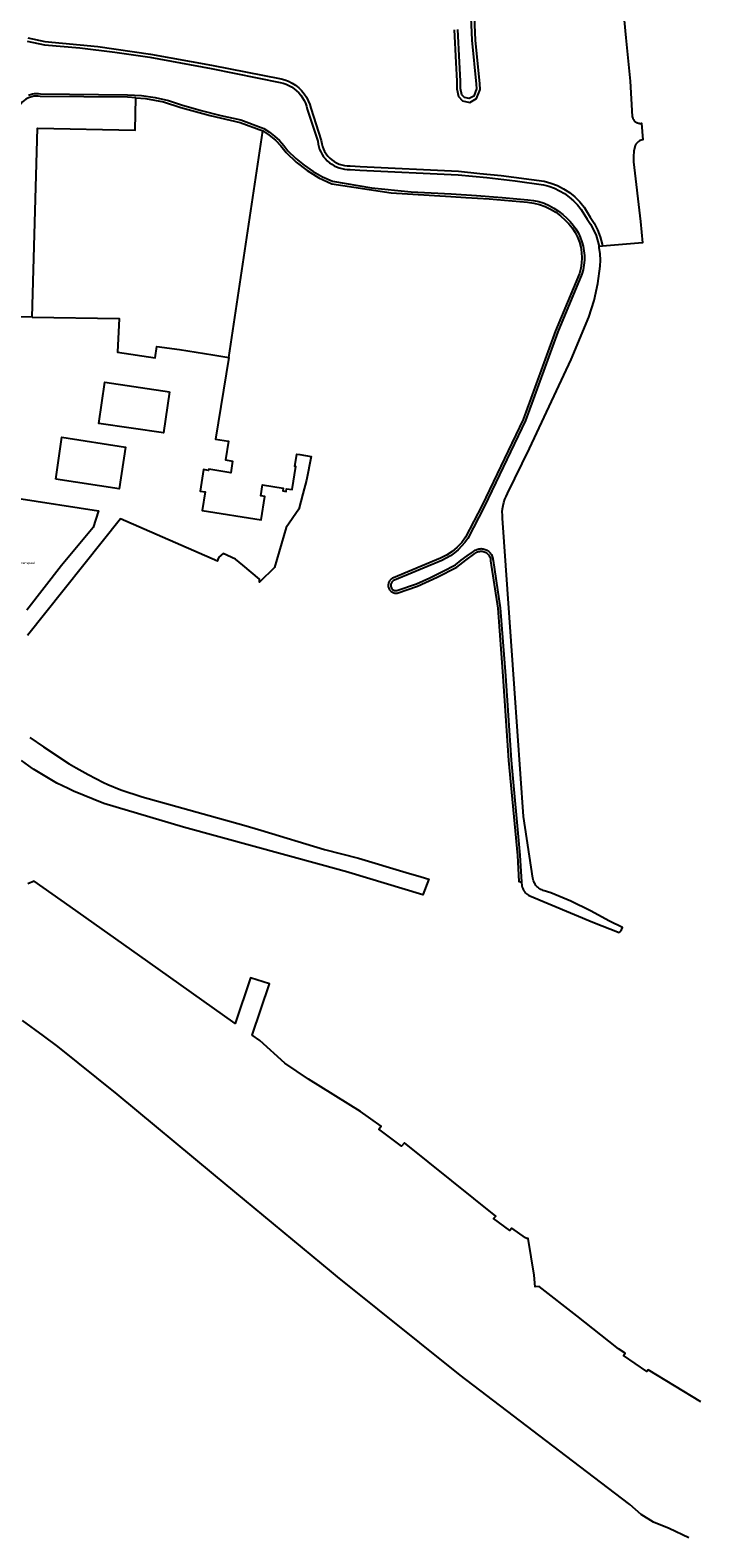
# Model space of a CAD drawing. Extents: x 120829 to 122681, y 456360 to 459111.
# Tile 5 of 32: x 121247 to 121388, y 456360 to 456677. Entities that reach past the tile are written whole.
import ezdxf

# ---------------------------------------------------------------- set-up
doc = ezdxf.new("R2010")
doc.units = 0
doc.header["$LTSCALE"] = 4
doc.layers.get('0').update_dxf_attribs({"linetype": 'CONTINUOUS'})
for name, color, linetype in [('G_BTD', 3, 'CONTINUOUS'), ('G_OTD', 32, 'CONTINUOUS'), ('G_OWT', 6, 'CONTINUOUS'), ('G_WGD', 7, 'CONTINUOUS'), ('G_WTD', 5, 'CONTINUOUS')]:
    doc.layers.add(name, color=color, linetype=linetype)
doc.layers.add('PPAL', color=7, linetype='CONTINUOUS', true_color=0xbd2877)
doc.styles.get("Standard").update_dxf_attribs({"font": 'ISO'})

# ---------------------------------------------------------------- blocks, each defined once
blk = doc.blocks.new('grensmarkering')
at = {"linetype": 'ByBlock', "lineweight": -2}
h = blk.add_hatch(color=0, dxfattribs=at)
h.dxf.hatch_style = 1
h.paths.add_polyline_path([(0.09, 0.55, 0.219912), (0.05, 0.61, -0.457379), (0.04, 0.66, 2.245674), (-0.04, 0.66, -0.457379), (-0.05, 0.61, 0.219912), (-0.09, 0.55), (-0.15, 0.04), (-0.18, 0.04), (-0.18, 0.01, 0.018367), (-0.1, 0, -0.954633), (0.1, 0, 0.018367), (0.18, 0.01), (0.18, 0.04), (0.15, 0.04)])
at = {"linetype": 'ByBlock', "lineweight": -2, "true_color": 0x681648}
h = blk.add_hatch(color=219, dxfattribs=at)
h.dxf.hatch_style = 1
h.paths.add_polyline_path([(0.1, 0, 1), (-0.1, 0, 1)])
at = {"linetype": 'ByBlock', "lineweight": -2}
h = blk.add_hatch(color=0, dxfattribs=at)
h.dxf.hatch_style = 1
h.paths.add_polyline_path([(0.18, -0.04, -0.022381), (0.08, -0.06, -0.528879), (-0.08, -0.06, -0.022381), (-0.18, -0.04), (-0.18, -0.13, 0.083333), (0.18, -0.13)])
at = {"color": 0, "linetype": 'ByBlock', "lineweight": -2}
blk.add_attdef('GRENSMARKERING', (0.5, 0.35), '', height=0.5, dxfattribs=at)

msp = doc.modelspace()

# ---------------------------------------------------------------- linework, layer by layer
at = {"layer": 'G_BTD', "linetype": 'Continuous', "transparency": 33554687}
for points in [[(121369.26, 456711.64), (121372.64, 456675.84), (121373.56, 456666.69), (121374, 456659.24), (121374.03, 456659.06), (121374.08, 456658.9), (121374.14, 456658.75), (121374.22, 456658.6), (121374.31, 456658.46), (121374.42, 456658.33), (121374.54, 456658.22), (121374.67, 456658.11), (121374.81, 456658.02), (121374.96, 456657.95), (121375.11, 456657.89), (121375.27, 456657.84), (121375.43, 456657.81), (121375.6, 456657.8), (121375.77, 456657.8), (121375.93, 456657.82), (121376.195, 456654.34), (121376.09, 456654.32), (121375.88, 456654.27), (121375.68, 456654.2), (121375.49, 456654.1), (121375.31, 456653.99), (121375.14, 456653.86), (121374.99, 456653.72), (121374.85, 456653.56), (121374.73, 456653.39), (121374.58, 456653.14), (121374.33, 456651.96), (121374.22, 456650.83), (121374.22, 456649.7), (121375.69, 456637.15), (121376.162, 456632.64), (121367.75, 456631.946)], [(121247.631, 456616.98), (121248.711, 456656.811), (121269.321, 456656.351), (121269.478, 456663.183)], [(121289.021, 456608.448), (121296.162, 456656.249)]]:
    msp.add_lwpolyline(points, dxfattribs=at)
at = {"layer": 'G_OTD', "linetype": 'Continuous', "transparency": 33554687}
for points in [[(121247.631, 456616.98), (121244.464, 456617.028)], [(121247.631, 456616.98), (121265.969, 456616.704), (121265.601, 456609.571), (121273.54, 456608.39), (121273.873, 456610.815), (121278.649, 456610.144), (121285.639, 456609.014), (121289.021, 456608.448)], [(121289.021, 456608.448), (121286.254, 456591.267), (121288.974, 456590.842), (121288.353, 456586.897), (121289.812, 456586.667), (121289.422, 456584.192), (121284.797, 456584.921), (121284.76, 456584.684), (121283.695, 456584.852), (121282.977, 456580.321), (121284.034, 456580.154), (121283.433, 456576.233), (121295.864, 456574.28), (121296.637, 456579.223), (121295.747, 456579.362), (121296.101, 456581.625), (121300.51, 456580.936), (121300.42, 456580.363), (121301.073, 456580.261), (121301.161, 456580.824), (121302.367, 456580.636), (121303.126, 456585.489), (121302.918, 456585.522), (121303.328, 456588.148), (121303.981, 456588.035), (121306.383, 456587.62), (121305.361, 456582.659), (121304.607, 456579.771), (121303.763, 456576.526), (121301.116, 456572.639), (121298.658, 456564.253), (121295.525, 456561.132), (121295.484, 456561.788), (121291.955, 456564.728), (121290.465, 456565.97), (121287.841, 456567.22), (121286.946, 456566.411), (121286.736, 456565.917), (121286.651, 456565.6), (121266.215, 456574.474), (121246.64, 456549.947)], [(121276.572, 456601.269), (121275.278, 456592.578), (121261.626, 456594.595), (121262.921, 456603.3), (121276.572, 456601.269)], [(121252.603, 456582.862), (121253.882, 456591.682), (121267.292, 456589.589), (121265.935, 456580.833), (121252.603, 456582.862)], [(121244.421, 456578.879), (121261.577, 456576.203), (121260.497, 456572.637), (121253.807, 456564.679), (121246.521, 456555.233)]]:
    msp.add_lwpolyline(points, dxfattribs=at)
at = {"layer": 'G_OWT', "linetype": 'Continuous', "transparency": 33554687}
for points in [[(121336.498, 456677.538), (121336.831, 456670.653), (121337.065, 456666.691), (121337.015, 456665.045), (121337.427, 456663.442), (121338.223, 456662.546), (121339.783, 456662.195), (121341.208, 456663.011), (121341.969, 456664.933), (121341.91, 456666.111), (121340.986, 456675.358), (121340.712, 456681.785)], [(121339.944, 456681.726), (121340.217, 456675.303), (121341.142, 456666.053), (121341.192, 456665.061), (121340.591, 456663.545), (121339.66, 456663.012), (121338.634, 456663.243), (121338.127, 456663.814), (121337.788, 456665.131), (121337.836, 456666.702), (121337.6, 456670.694), (121337.266, 456677.6)], [(121246.72, 456675.79), (121250.32, 456675.07), (121261.43, 456674), (121272.52, 456672.41), (121285.41, 456670.04), (121300.03, 456667.18), (121300.81, 456666.98), (121301.61, 456666.68), (121302.38, 456666.3), (121303.09, 456665.84), (121303.76, 456665.31), (121304.37, 456664.71), (121304.91, 456664.05), (121305.37, 456663.33), (121305.76, 456662.57), (121306.07, 456661.78), (121306.28, 456661.01), (121308.49, 456654.2), (121308.6, 456653.52), (121308.75, 456652.95), (121308.95, 456652.4), (121309.21, 456651.88), (121309.52, 456651.38), (121309.87, 456650.91), (121310.28, 456650.48), (121310.72, 456650.1), (121311.2, 456649.76), (121311.71, 456649.47), (121312.24, 456649.23), (121312.8, 456649.05), (121313.37, 456648.93), (121313.96, 456648.86), (121314.6, 456648.85), (121316.67, 456648.7), (121337.4, 456647.7), (121341.905, 456647.26), (121346.41, 456646.82), (121355.42, 456645.63), (121356.84, 456645.23), (121358.21, 456644.7), (121359.51, 456644.02), (121360.74, 456643.22), (121361.89, 456642.3), (121362.93, 456641.27), (121363.86, 456640.12), (121365.15, 456638.05), (121365.97, 456636.75), (121366.69, 456635.35), (121367.26, 456633.87), (121367.68, 456632.35), (121367.75, 456631.946)], [(121269.478, 456663.183), (121267.7, 456663.3), (121249.34, 456663.49), (121248.85, 456663.54), (121248.4, 456663.55), (121247.96, 456663.5), (121247.52, 456663.41), (121247.09, 456663.28), (121246.69, 456663.1), (121246.3, 456662.88), (121245.93, 456662.62), (121245.6, 456662.33), (121245.29, 456662), (121245.03, 456661.65), (121244.818, 456661.291)], [(121269.478, 456663.183), (121271.51, 456663.05), (121275.25, 456662.34), (121278.92, 456661.17), (121285.13, 456659.43), (121291.39, 456658.01), (121296.162, 456656.249)], [(121296.162, 456656.249), (121297.54, 456655.33), (121298.84, 456654.25), (121300.01, 456653.04), (121301.1, 456651.66), (121303.21, 456649.64), (121305.52, 456647.87), (121308.01, 456646.35), (121310.69, 456645.09), (121323.21, 456643.2), (121335.78, 456642.43), (121338.97, 456642.217), (121343.88, 456641.89), (121351.96, 456641.19), (121353.23, 456641.01), (121354.46, 456640.71), (121355.65, 456640.29), (121356.8, 456639.74), (121357.89, 456639.08), (121358.9, 456638.32), (121359.84, 456637.44), (121360.64, 456636.63), (121361.34, 456635.76), (121361.95, 456634.83), (121362.46, 456633.83), (121362.86, 456632.79), (121363.15, 456631.71), (121363.32, 456630.6), (121363.38, 456629.49), (121363.32, 456628.37), (121363.15, 456627.27), (121362.87, 456626.19), (121357.8, 456614.11), (121351, 456595.43), (121342.41, 456577.38), (121338.9, 456570.64), (121338.07, 456569.54), (121337.11, 456568.52), (121336.05, 456567.63), (121334.89, 456566.85), (121333.64, 456566.22), (121323.71, 456562.03), (121323.53, 456561.96), (121323.38, 456561.88), (121323.24, 456561.78), (121323.12, 456561.68), (121323, 456561.56), (121322.9, 456561.43), (121322.81, 456561.29), (121322.73, 456561.14), (121322.67, 456560.99), (121322.63, 456560.83), (121322.6, 456560.66), (121322.59, 456560.5), (121322.6, 456560.33), (121322.62, 456560.17), (121322.66, 456560.01), (121322.71, 456559.85), (121322.79, 456559.7), (121322.87, 456559.56), (121322.97, 456559.43), (121323.08, 456559.3), (121323.21, 456559.19), (121323.34, 456559.1), (121323.49, 456559.02), (121323.64, 456558.95), (121323.79, 456558.9), (121323.96, 456558.86), (121324.12, 456558.84), (121324.29, 456558.84), (121324.49, 456558.86), (121328.78, 456560.29), (121332.92, 456562.23), (121337.01, 456564.33), (121338.93, 456565.81), (121340.84, 456567.2), (121341.03, 456567.34), (121341.21, 456567.45), (121341.39, 456567.53), (121341.59, 456567.6), (121341.79, 456567.64), (121341.99, 456567.67), (121342.19, 456567.67), (121342.4, 456567.66), (121342.6, 456567.62), (121342.8, 456567.56), (121342.99, 456567.49), (121343.17, 456567.39), (121343.34, 456567.28), (121343.49, 456567.15), (121343.64, 456567), (121343.76, 456566.84), (121343.88, 456566.67), (121343.97, 456566.49), (121344.04, 456566.3), (121344.1, 456566.1), (121344.13, 456565.9), (121344.14, 456565.64), (121345.66, 456555.7), (121346.73, 456541.35), (121347.93, 456523.6), (121349.81, 456503.6), (121350.092, 456498.08), (121350.693, 456497.929)], [(121367.75, 456631.946), (121366.991, 456631.883)]]:
    msp.add_lwpolyline(points, dxfattribs=at)
at = {"layer": 'G_WGD', "linetype": 'Continuous', "transparency": 33554687}
msp.add_lwpolyline([(121247.117, 456528.423), (121250, 456526.489), (121255.426, 456522.849), (121256.851, 456522.058), (121259.409, 456520.637), (121262.672, 456518.944), (121263.533, 456518.497), (121266.318, 456517.416), (121270.777, 456515.909), (121292.191, 456509.974), (121295.765, 456508.896), (121309.204, 456504.843), (121316.313, 456502.971), (121326.346, 456500), (121329.5, 456499.066), (121331.152, 456498.548), (121329.896, 456495.246), (121314.282, 456500), (121314.09, 456500.059), (121308.491, 456501.588), (121279.484, 456509.507), (121262.71, 456514.519), (121256.329, 456517.145), (121255.193, 456517.686), (121252.837, 456518.808), (121250, 456520.511), (121247.877, 456521.785), (121247.712, 456521.884), (121245.371, 456523.59)], dxfattribs=at)
at = {"layer": 'G_WTD', "linetype": 'Continuous', "transparency": 33554687}
for points in [[(121246.55, 456675.11), (121250.22, 456674.38), (121257.64, 456673.72), (121265.04, 456672.83), (121272.41, 456671.72), (121285.28, 456669.36), (121299.83, 456666.44), (121300.47, 456666.28), (121301.09, 456666.07), (121301.68, 456665.8), (121302.25, 456665.48), (121302.79, 456665.11), (121303.3, 456664.69), (121303.76, 456664.24), (121304.18, 456663.74), (121304.56, 456663.2), (121304.88, 456662.63), (121305.16, 456662.04), (121305.38, 456661.43), (121305.54, 456660.79), (121307.75, 456654.02), (121307.83, 456653.44), (121307.97, 456652.87), (121308.16, 456652.32), (121308.39, 456651.78), (121308.67, 456651.27), (121309, 456650.78), (121309.37, 456650.33), (121309.77, 456649.91), (121310.21, 456649.52), (121310.69, 456649.18), (121311.19, 456648.88), (121311.72, 456648.62), (121312.26, 456648.41), (121312.83, 456648.26), (121313.4, 456648.15), (121313.98, 456648.09), (121314.57, 456648.08), (121316.62, 456647.93), (121337.34, 456646.93), (121343.33, 456646.39), (121349.31, 456645.7), (121355.26, 456644.87), (121356.44, 456644.56), (121357.58, 456644.14), (121358.67, 456643.61), (121359.72, 456643), (121360.71, 456642.29), (121361.63, 456641.5), (121362.47, 456640.62), (121363.24, 456639.68), (121364.5, 456637.64), (121365.21, 456636.54), (121365.83, 456635.37), (121366.35, 456634.16), (121366.75, 456632.91), (121366.991, 456631.883)], [(121246.86, 456663.76), (121247.26, 456663.89), (121247.68, 456663.99), (121248.1, 456664.06), (121248.52, 456664.08), (121248.95, 456664.07), (121249.37, 456664.02), (121267.72, 456663.83), (121270.62, 456663.68), (121273.49, 456663.28), (121276.32, 456662.61), (121279.07, 456661.68), (121283.19, 456660.49), (121287.35, 456659.44), (121291.54, 456658.52), (121296.4, 456656.73), (121297.58, 456655.97), (121298.68, 456655.11), (121299.7, 456654.16), (121300.64, 456653.12), (121301.49, 456652.01), (121303.13, 456650.42), (121304.89, 456648.97), (121306.78, 456647.68), (121308.76, 456646.56), (121310.84, 456645.61), (121319.11, 456644.23), (121327.44, 456643.35), (121335.82, 456642.96), (121341.22, 456642.62), (121346.62, 456642.2), (121352.01, 456641.72), (121353.16, 456641.56), (121354.29, 456641.31), (121355.4, 456640.96), (121356.46, 456640.51), (121357.49, 456639.96), (121358.46, 456639.33), (121359.37, 456638.62), (121360.21, 456637.82), (121360.91, 456637.12), (121361.56, 456636.37), (121362.13, 456635.55), (121362.63, 456634.7), (121363.05, 456633.8), (121363.39, 456632.86), (121363.65, 456631.91), (121363.82, 456630.93), (121363.9, 456629.94), (121363.9, 456628.95), (121363.81, 456627.96), (121363.63, 456626.98), (121363.37, 456626.02), (121358.3, 456613.91), (121351.49, 456595.23), (121342.89, 456577.14), (121339.35, 456570.36), (121338.74, 456569.52), (121338.06, 456568.73), (121337.32, 456567.99), (121336.53, 456567.33), (121335.68, 456566.72), (121334.79, 456566.19), (121333.86, 456565.73), (121323.92, 456561.54), (121323.74, 456561.47), (121323.62, 456561.4), (121323.51, 456561.31), (121323.37, 456561.17), (121323.27, 456561.01), (121323.2, 456560.88), (121323.16, 456560.75), (121323.13, 456560.56), (121323.13, 456560.37), (121323.15, 456560.22), (121323.2, 456560.09), (121323.28, 456559.91), (121323.39, 456559.76), (121323.53, 456559.62), (121323.64, 456559.54), (121323.77, 456559.47), (121323.9, 456559.42), (121324.05, 456559.39), (121324.24, 456559.37), (121324.38, 456559.38), (121328.58, 456560.78), (121331.33, 456562.05), (121334.04, 456563.38), (121336.73, 456564.78), (121337.98, 456565.76), (121339.24, 456566.71), (121340.53, 456567.63), (121340.71, 456567.76), (121340.89, 456567.88), (121341.09, 456567.98), (121341.29, 456568.06), (121341.5, 456568.13), (121341.71, 456568.17), (121341.93, 456568.2), (121342.15, 456568.21), (121342.37, 456568.2), (121342.59, 456568.17), (121342.8, 456568.12), (121343.01, 456568.05), (121343.21, 456567.97), (121343.4, 456567.87), (121343.59, 456567.75), (121343.76, 456567.62), (121343.92, 456567.47), (121344.07, 456567.31), (121344.21, 456567.14), (121344.33, 456566.95), (121344.43, 456566.76), (121344.51, 456566.56), (121344.58, 456566.35), (121344.63, 456566.13), (121344.66, 456565.92), (121344.67, 456565.7), (121346.18, 456555.76), (121347.26, 456541.39), (121348.46, 456523.64), (121350.34, 456503.64), (121350.693, 456497.929)], [(121350.693, 456497.929), (121350.74, 456497.17), (121350.81, 456496.9), (121350.91, 456496.64), (121351.03, 456496.39), (121351.17, 456496.14), (121351.33, 456495.92), (121351.51, 456495.7), (121351.72, 456495.51), (121351.93, 456495.33), (121352.17, 456495.18), (121352.41, 456495.04), (121365.693, 456489.531), (121371.244, 456487.353), (121371.387, 456487.515), (121371.728, 456487.901), (121371.942, 456488.414), (121369.17, 456489.73), (121365.18, 456491.94), (121361.07, 456493.93), (121356.87, 456495.71), (121355.25, 456496.22), (121354.99, 456496.31), (121354.75, 456496.42), (121354.51, 456496.56), (121354.29, 456496.71), (121354.08, 456496.88), (121353.89, 456497.07), (121353.71, 456497.28), (121353.55, 456497.5), (121353.42, 456497.73), (121353.3, 456497.98), (121353.2, 456498.23), (121353.13, 456498.49), (121353.08, 456498.76), (121351.05, 456511.81), (121349.2, 456538.76), (121346.69, 456574.61), (121346.63, 456575.28), (121346.62, 456575.96), (121346.67, 456576.63), (121346.77, 456577.3), (121346.93, 456577.96), (121347.15, 456578.61), (121347.42, 456579.23), (121347.74, 456579.83), (121352.37, 456589.34), (121361.1, 456608.06), (121364.83, 456616.97), (121365.93, 456620.48), (121366.74, 456624.06), (121367.26, 456627.7), (121367.3, 456629.01), (121367.23, 456630.33), (121367.05, 456631.63), (121366.991, 456631.883)], [(121388.425, 456388.489), (121377.343, 456395.231), (121377.056, 456394.861), (121372.109, 456398.258), (121372.459, 456398.698), (121371.07, 456399.61), (121369.085, 456401.263), (121362.301, 456406.602), (121354.387, 456412.774), (121353.515, 456412.701), (121353.344, 456415.18), (121352.074, 456422.891), (121351.767, 456422.869), (121351.475, 456423.045), (121348.635, 456425.073), (121348.235, 456424.54), (121344.798, 456427.129), (121345.242, 456427.594), (121335.994, 456435.026), (121326.004, 456443.02), (121325.377, 456442.366), (121320.65, 456445.908), (121321.135, 456446.578), (121316.728, 456449.628), (121305.791, 456456.445), (121300.833, 456459.843), (121295.578, 456464.602), (121293.981, 456465.71), (121297.58, 456476.508), (121293.592, 456477.8), (121290.365, 456468.195), (121271.989, 456481.205), (121255.61, 456492.822), (121248.063, 456498.18), (121246.71, 456497.63)], [(121385.895, 456359.819), (121381.762, 456361.77), (121378.493, 456363.087), (121375.878, 456364.723), (121373.467, 456366.845), (121364.384, 456373.8), (121337.719, 456394.102), (121311.897, 456414.838), (121310.654, 456415.866), (121290.284, 456432.718), (121285.779, 456436.465), (121265.547, 456453.293), (121253.054, 456463.341), (121250, 456465.593), (121245.601, 456468.836)]]:
    msp.add_lwpolyline(points, dxfattribs=at)

# ---------------------------------------------------------------- block references
at = {"layer": 'PPAL', "transparency": 33554687}
msp.add_blockref('grensmarkering', (121244.358, 456564.623), dxfattribs=at).add_auto_attribs({'GRENSMARKERING': 'grenspaal'})

doc.saveas('drawing.dxf')
